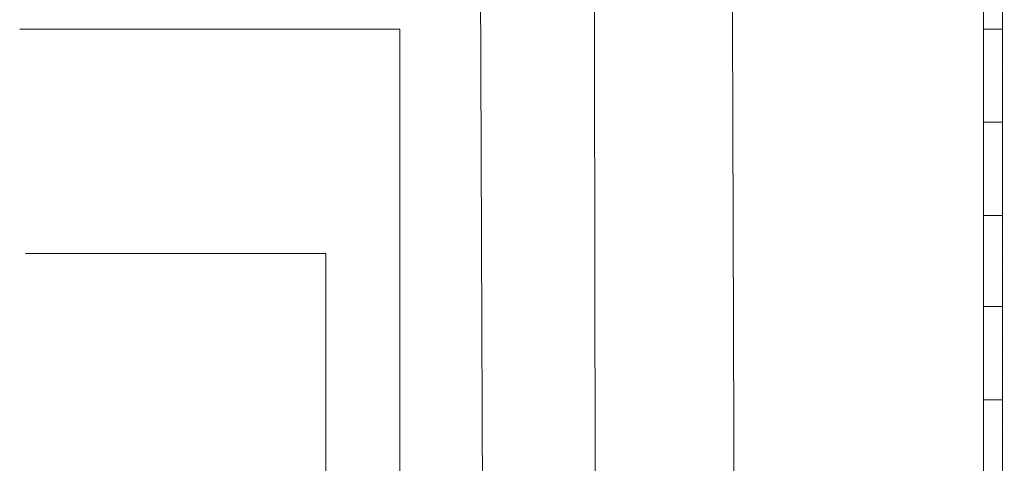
# Model space of a CAD drawing. Header units: metres. Extents: x -18 to 342, y 4 to 63.
# Tile 133 of 173: x 292.38 to 297.37, y 15.68 to 17.93. Entities that reach past the tile are written whole.
import ezdxf

# ---------------------------------------------------------------- set-up
doc = ezdxf.new("R2010")
doc.units = ezdxf.units.M
doc.header["$MEASUREMENT"] = 0
for name, color, linetype in [('PDF_hatch-borshi', 7, 'Continuous'), ('PDF_kaff', 7, 'Continuous'), ('PDF_textt', 7, 'Continuous')]:
    doc.layers.add(name, color=color, linetype=linetype)

msp = doc.modelspace()

# ---------------------------------------------------------------- linework, layer by layer
at = {"layer": 'PDF_hatch-borshi', "lineweight": 18}
for points in [[(297.3673, 17.6893), (297.3673, 17.6893)], [(297.3577, 17.3329), (297.3577, 17.3329)], [(297.3577, 17.0344), (297.3577, 17.0344)], [(297.3673, 16.9477), (297.3673, 16.9477)], [(297.3673, 16.861), (297.3673, 16.861)], [(297.3673, 16.8514), (297.3673, 16.8514)], [(297.3673, 16.7647), (297.3673, 16.7647)], [(297.3577, 16.7166), (297.3577, 16.7166)], [(297.3673, 16.6684), (297.3673, 16.6684)], [(297.3577, 16.5625), (297.3577, 16.5625)], [(297.3577, 16.4758), (297.3577, 16.4758)], [(297.3673, 16.3891), (297.3673, 16.3891)], [(297.3673, 16.3602), (297.3673, 16.3602)], [(297.3577, 16.2254), (297.3577, 16.2254)], [(297.3673, 16.2157), (297.3673, 16.2157)], [(297.3673, 16.1194), (297.3673, 16.1194)], [(297.3673, 16.052), (297.3673, 16.052)], [(297.3673, 15.9942), (297.3673, 15.9942)], [(297.3673, 15.8786), (297.3673, 15.8786)], [(297.3577, 15.7438), (297.3577, 15.7438)], [(297.3673, 15.7534), (297.3673, 15.7534)], [(297.3673, 15.7053), (297.3673, 15.7053)]]:
    msp.add_lwpolyline(points, dxfattribs=at)
at = {"layer": 'PDF_kaff', "lineweight": 20}
for points in [[(297.3577, 33.3689), (297.3577, 15.0696), (297.2614, 15.0696), (297.2614, 33.3689), (297.2614, 42.5282)], [(297.2614, 17.8819), (297.3577, 17.8819)], [(297.3577, 17.41), (297.2614, 17.41)], [(297.3577, 16.9381), (297.2614, 16.9381)], [(297.2614, 16.4758), (297.3577, 16.4758)], [(297.3577, 16.0038), (297.2614, 16.0038)]]:
    msp.add_lwpolyline(points, dxfattribs=at)
at = {"layer": 'PDF_textt', "lineweight": 20}
for points in [[(295.9997, 14.7903), (295.9804, 21.0699), (292.4746, 21.0699)], [(295.2966, 14.5592), (295.287, 19.9045), (292.4265, 19.9045)], [(294.7283, 14.1932), (294.7091, 18.9991), (292.4554, 18.9991)], [(294.3046, 13.9331), (294.3046, 17.8819), (292.3783, 17.8819)], [(293.929, 13.153), (293.929, 16.7454), (292.4072, 16.7454)]]:
    msp.add_lwpolyline(points, dxfattribs=at)

doc.saveas('drawing.dxf')
